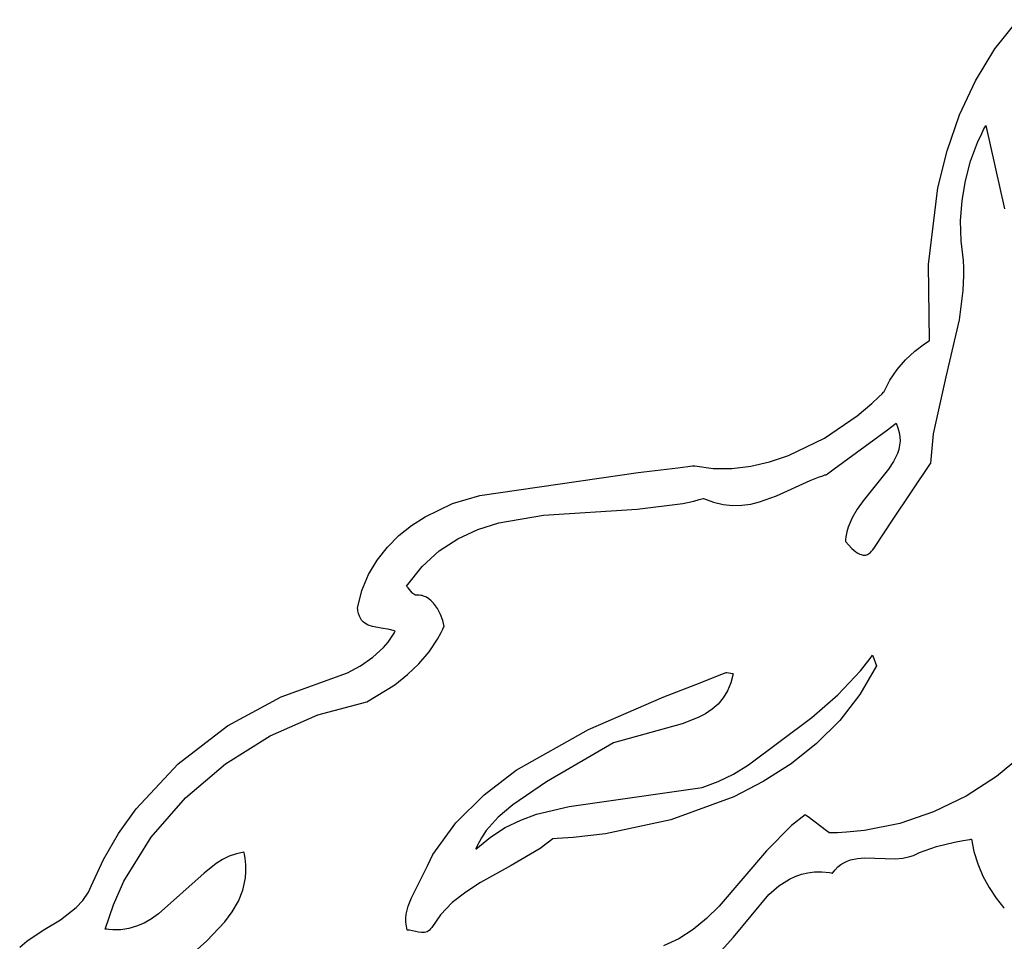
# Model space of a CAD drawing. Extents: x -74.1 to 10.8, y -36.7 to 44.6.
# Tile 34 of 199: x -65.4 to -64.4, y -11 to -10.1. Entities that reach past the tile are written whole.
import ezdxf

# ---------------------------------------------------------------- set-up
doc = ezdxf.new("R2010")
doc.units = 0

msp = doc.modelspace()

# ---------------------------------------------------------------- linework, layer by layer
at = {"layer": 'Layer 1', "color": 7, "linetype": 'CONTINUOUS'}
for p, q in [((-64.425942, -10.145498), (-64.402827, -10.116495)), ((-64.445257, -10.177111), (-64.425942, -10.145498)), ((-64.460973, -10.210893), (-64.445257, -10.177111)), ((-64.473288, -10.246405), (-64.460973, -10.210893)), ((-64.439027, -10.229134), (-64.4368, -10.224741)), ((-64.4368, -10.224741), (-64.435646, -10.222569)), ((-64.435646, -10.222569), (-64.435059, -10.22149)), ((-64.435059, -10.22149), (-64.434985, -10.221355)), ((-64.434985, -10.221355), (-64.434948, -10.221288)), ((-64.434948, -10.221288), (-64.434933, -10.221366)), ((-64.434933, -10.221366), (-64.416282, -10.303731)), ((-64.450085, -10.25673), (-64.443154, -10.238114)), ((-64.443154, -10.238114), (-64.439027, -10.229134)), ((-64.482404, -10.283205), (-64.473288, -10.246405)), ((-64.455217, -10.276023), (-64.450085, -10.25673)), ((-64.45851, -10.295751), (-64.455217, -10.276023)), ((-64.491835, -10.35891), (-64.482404, -10.283205)), ((-64.459927, -10.315669), (-64.45851, -10.295751)), ((-64.459425, -10.335537), (-64.459927, -10.315669)), ((-64.456968, -10.355112), (-64.459425, -10.335537)), ((-64.456616, -10.36242), (-64.456968, -10.355112)), ((-64.490867, -10.434484), (-64.491835, -10.35891)), ((-64.456584, -10.369948), (-64.456616, -10.36242)), ((-64.457265, -10.384796), (-64.456584, -10.369948)), ((-64.461074, -10.413808), (-64.457265, -10.384796)), ((-64.474225, -10.47023), (-64.461074, -10.413808)), ((-64.505382, -10.444825), (-64.495553, -10.437448)), ((-64.495553, -10.437448), (-64.493018, -10.435815)), ((-64.493018, -10.435815), (-64.491742, -10.435032)), ((-64.491742, -10.435032), (-64.491102, -10.434648)), ((-64.491102, -10.434648), (-64.490942, -10.434554)), ((-64.490942, -10.434554), (-64.490867, -10.434484)), ((-64.514542, -10.453423), (-64.505382, -10.444825)), ((-64.522798, -10.463073), (-64.514542, -10.453423)), ((-64.529917, -10.473607), (-64.522798, -10.463073)), ((-64.486647, -10.526666), (-64.474225, -10.47023)), ((-64.535663, -10.484855), (-64.529917, -10.473607)), ((-64.54782, -10.496652), (-64.541041, -10.490278)), ((-64.541041, -10.490278), (-64.537789, -10.48705)), ((-64.537789, -10.48705), (-64.536199, -10.485427)), ((-64.536199, -10.485427), (-64.535805, -10.48502)), ((-64.535805, -10.48502), (-64.535663, -10.484855)), ((-64.562398, -10.50897), (-64.54782, -10.496652)), ((-64.594932, -10.531095), (-64.562398, -10.50897)), ((-64.532493, -10.522671), (-64.525096, -10.517219)), ((-64.525096, -10.517219), (-64.523934, -10.516363)), ((-64.523926, -10.516363), (-64.521993, -10.52091)), ((-64.521993, -10.52091), (-64.520712, -10.525343)), ((-64.58516, -10.561483), (-64.532493, -10.522671)), ((-64.520712, -10.525343), (-64.52004, -10.529672)), ((-64.52004, -10.529672), (-64.519933, -10.533907)), ((-64.489544, -10.555696), (-64.486647, -10.526666)), ((-64.630644, -10.548362), (-64.594932, -10.531095)), ((-64.520348, -10.538059), (-64.521241, -10.542137)), ((-64.519933, -10.533907), (-64.520348, -10.538059)), ((-64.649196, -10.554608), (-64.630644, -10.548362)), ((-64.522569, -10.546152), (-64.526356, -10.554034)), ((-64.521241, -10.542137), (-64.522569, -10.546152)), ((-64.740327, -10.560469), (-64.730467, -10.559238)), ((-64.730467, -10.559238), (-64.725534, -10.558605)), ((-64.725534, -10.558605), (-64.724301, -10.558445)), ((-64.724301, -10.558445), (-64.723684, -10.558365)), ((-64.723684, -10.558365), (-64.723394, -10.558391)), ((-64.723394, -10.558391), (-64.705243, -10.561079)), ((-64.686693, -10.561193), (-64.667945, -10.558961)), ((-64.667945, -10.558961), (-64.649196, -10.554608)), ((-64.526356, -10.554034), (-64.531362, -10.561785)), ((-64.527482, -10.612457), (-64.489731, -10.556021)), ((-64.489731, -10.556021), (-64.489585, -10.555803)), ((-64.489585, -10.555803), (-64.489553, -10.555754)), ((-64.489546, -10.555744), (-64.489544, -10.555696)), ((-64.936591, -10.587745), (-64.779695, -10.565092)), ((-64.779695, -10.565092), (-64.740327, -10.560469)), ((-64.705243, -10.561079), (-64.686693, -10.561193)), ((-64.609187, -10.573049), (-64.600779, -10.569725)), ((-64.600779, -10.569725), (-64.596535, -10.568245)), ((-64.596535, -10.568245), (-64.5944, -10.56756)), ((-64.5944, -10.56756), (-64.593329, -10.567232)), ((-64.593329, -10.567232), (-64.592793, -10.567072)), ((-64.592793, -10.567072), (-64.592726, -10.567052)), ((-64.592695, -10.567036), (-64.592566, -10.566941)), ((-64.592566, -10.566941), (-64.591937, -10.566477)), ((-64.591937, -10.566477), (-64.58516, -10.561483)), ((-64.531362, -10.561785), (-64.556622, -10.593118)), ((-64.64242, -10.58806), (-64.609187, -10.573049)), ((-64.963467, -10.595705), (-64.936591, -10.587745)), ((-64.65932, -10.594202), (-64.64242, -10.58806)), ((-64.990818, -10.608889), (-64.963467, -10.595705)), ((-64.780642, -10.601561), (-64.735377, -10.59572)), ((-64.735377, -10.59572), (-64.724443, -10.59332)), ((-64.724443, -10.59332), (-64.71905, -10.591939)), ((-64.71905, -10.591939), (-64.716374, -10.591199)), ((-64.716374, -10.591199), (-64.715041, -10.590817)), ((-64.715041, -10.590817), (-64.714874, -10.590769)), ((-64.714874, -10.590769), (-64.714791, -10.590745)), ((-64.714791, -10.590745), (-64.714751, -10.590762)), ((-64.714751, -10.590762), (-64.704802, -10.59461)), ((-64.704802, -10.59461), (-64.695186, -10.59692)), ((-64.695186, -10.59692), (-64.685868, -10.597863)), ((-64.685868, -10.597863), (-64.676809, -10.597611)), ((-64.676809, -10.597611), (-64.667972, -10.596333)), ((-64.667972, -10.596333), (-64.65932, -10.594202)), ((-64.556622, -10.593118), (-64.562509, -10.601441)), ((-65.004075, -10.617532), (-64.990818, -10.608889)), ((-64.917523, -10.615038), (-64.873314, -10.607452)), ((-64.873314, -10.607452), (-64.780642, -10.601561)), ((-64.562509, -10.601441), (-64.56753, -10.610124)), ((-65.016628, -10.627569), (-65.004075, -10.617532)), ((-64.938397, -10.62164), (-64.917523, -10.615038)), ((-64.56753, -10.610124), (-64.571338, -10.619247)), ((-64.545422, -10.639276), (-64.527482, -10.612457)), ((-65.028154, -10.63902), (-65.016628, -10.627569)), ((-64.958183, -10.630744), (-64.938397, -10.62164)), ((-64.572678, -10.623999), (-64.573585, -10.628893)), ((-64.571338, -10.619247), (-64.572678, -10.623999)), ((-64.976682, -10.642819), (-64.958183, -10.630744)), ((-64.573989, -10.633298), (-64.573992, -10.633378)), ((-64.573991, -10.633433), (-64.567648, -10.640251)), ((-64.573955, -10.632661), (-64.573989, -10.633298)), ((-64.573862, -10.631395), (-64.573955, -10.632661)), ((-64.573585, -10.628893), (-64.573862, -10.631395)), ((-65.038334, -10.651905), (-65.028154, -10.63902)), ((-64.993694, -10.658337), (-64.976682, -10.642819)), ((-64.567648, -10.640251), (-64.563784, -10.64358)), ((-64.563784, -10.64358), (-64.561743, -10.644952)), ((-64.561743, -10.644952), (-64.559655, -10.646027)), ((-64.559655, -10.646027), (-64.558599, -10.646429)), ((-64.558599, -10.646429), (-64.557538, -10.646727)), ((-64.557538, -10.646727), (-64.556473, -10.646911)), ((-64.556473, -10.646911), (-64.555409, -10.646973)), ((-64.555409, -10.646973), (-64.554346, -10.646902)), ((-64.554346, -10.646902), (-64.553288, -10.646689)), ((-64.553288, -10.646689), (-64.552236, -10.646323)), ((-64.552236, -10.646323), (-64.551192, -10.645796)), ((-64.551192, -10.645796), (-64.55016, -10.645097)), ((-64.55016, -10.645097), (-64.549142, -10.644217)), ((-64.549142, -10.644217), (-64.548138, -10.643146)), ((-64.548138, -10.643146), (-64.547252, -10.642012)), ((-64.547243, -10.641999), (-64.547204, -10.641941)), ((-64.547204, -10.641941), (-64.547047, -10.641705)), ((-64.547047, -10.641705), (-64.545422, -10.639276)), ((-65.046848, -10.666243), (-65.038334, -10.651905)), ((-65.053374, -10.682055), (-65.046848, -10.666243)), ((-65.009019, -10.677769), (-64.993694, -10.658337)), ((-65.057594, -10.699361), (-65.053374, -10.682055)), ((-65.00904, -10.677805), (-65.009019, -10.677769)), ((-65.008924, -10.677915), (-65.009022, -10.677822)), ((-65.008731, -10.678104), (-65.008924, -10.677915)), ((-65.008353, -10.678494), (-65.008731, -10.678104)), ((-65.007631, -10.679316), (-65.008353, -10.678494)), ((-65.004939, -10.68281), (-65.007631, -10.679316)), ((-65.003535, -10.684404), (-65.004939, -10.68281)), ((-65.002775, -10.685093), (-65.003535, -10.684404)), ((-65.001959, -10.685685), (-65.002775, -10.685093)), ((-65.001075, -10.686159), (-65.001959, -10.685685)), ((-65.00011, -10.686495), (-65.001075, -10.686159)), ((-64.999051, -10.686675), (-65.00011, -10.686495)), ((-64.997887, -10.686678), (-64.999051, -10.686675)), ((-64.996471, -10.686683), (-64.997887, -10.686678)), ((-64.994998, -10.686826), (-64.996471, -10.686683)), ((-64.993562, -10.687102), (-64.994998, -10.686826)), ((-64.992163, -10.687506), (-64.993562, -10.687102)), ((-64.98948, -10.688665), (-64.992163, -10.687506)), ((-64.986955, -10.69025), (-64.98948, -10.688665)), ((-64.984596, -10.692207), (-64.986955, -10.69025)), ((-64.982409, -10.694481), (-64.984596, -10.692207)), ((-64.978579, -10.699767), (-64.982409, -10.694481)), ((-65.057599, -10.699508), (-65.057594, -10.699361)), ((-65.057584, -10.699714), (-65.057599, -10.699508)), ((-65.057512, -10.700524), (-65.057584, -10.699714)), ((-65.057318, -10.702071), (-65.057512, -10.700524)), ((-65.056736, -10.704886), (-65.057318, -10.702071)), ((-65.055913, -10.707353), (-65.056736, -10.704886)), ((-64.975518, -10.705676), (-64.978579, -10.699767)), ((-64.97328, -10.711776), (-64.975518, -10.705676)), ((-65.054868, -10.709496), (-65.055913, -10.707353)), ((-65.053622, -10.711342), (-65.054868, -10.709496)), ((-65.052194, -10.712917), (-65.053622, -10.711342)), ((-65.050603, -10.714246), (-65.052194, -10.712917)), ((-65.048869, -10.715355), (-65.050603, -10.714246)), ((-65.047012, -10.716271), (-65.048869, -10.715355)), ((-65.043006, -10.717626), (-65.047012, -10.716271)), ((-64.97192, -10.717635), (-64.97328, -10.711776)), ((-65.034377, -10.719152), (-65.043006, -10.717626)), ((-65.025972, -10.720483), (-65.034377, -10.719152)), ((-65.022245, -10.721594), (-65.025972, -10.720483)), ((-65.023325, -10.727182), (-65.021483, -10.724097)), ((-65.020569, -10.722352), (-65.022245, -10.721594)), ((-65.021483, -10.724097), (-65.020619, -10.722512)), ((-65.020619, -10.722512), (-65.020566, -10.722412)), ((-65.020566, -10.722412), (-65.020569, -10.722352)), ((-64.97834, -10.730228), (-64.974752, -10.723685)), ((-64.974752, -10.723685), (-64.973133, -10.720347)), ((-64.973133, -10.720347), (-64.972368, -10.718663)), ((-64.972368, -10.718663), (-64.971997, -10.717816)), ((-64.971997, -10.717816), (-64.971951, -10.71771)), ((-64.971951, -10.71771), (-64.971928, -10.717657)), ((-65.032083, -10.738453), (-65.027441, -10.733025)), ((-65.027441, -10.733025), (-65.023325, -10.727182)), ((-64.98682, -10.742757), (-64.97834, -10.730228)), ((-65.042695, -10.74815), (-65.032083, -10.738453)), ((-64.996864, -10.75449), (-64.98682, -10.742757)), ((-65.054674, -10.756458), (-65.042695, -10.74815)), ((-65.008263, -10.765361), (-64.996864, -10.75449)), ((-64.559203, -10.761501), (-64.549621, -10.749287)), ((-64.549621, -10.749287), (-64.547411, -10.7462)), ((-64.547411, -10.7462), (-64.547377, -10.746151)), ((-64.54736, -10.746148), (-64.547337, -10.746208)), ((-64.547337, -10.746208), (-64.54709, -10.74687)), ((-64.54709, -10.74687), (-64.543448, -10.756626)), ((-65.13331, -10.787246), (-65.067532, -10.763558)), ((-65.067532, -10.763558), (-65.054674, -10.756458)), ((-64.700813, -10.76665), (-64.692452, -10.763346)), ((-64.692452, -10.763346), (-64.692323, -10.763295)), ((-64.692246, -10.763292), (-64.691814, -10.763362)), ((-64.691814, -10.763362), (-64.687731, -10.764028)), ((-64.687731, -10.764028), (-64.685923, -10.764323)), ((-64.68544, -10.764406), (-64.687608, -10.77353)), ((-64.685923, -10.764323), (-64.685489, -10.764394)), ((-64.685489, -10.764394), (-64.685449, -10.7644)), ((-64.581538, -10.78524), (-64.559203, -10.761501)), ((-64.543448, -10.756626), (-64.559939, -10.785072)), ((-65.020807, -10.775305), (-65.008263, -10.765361)), ((-64.754097, -10.787451), (-64.718045, -10.773371)), ((-64.718045, -10.773371), (-64.700813, -10.76665)), ((-64.687608, -10.77353), (-64.690868, -10.781515)), ((-65.048489, -10.792149), (-65.020807, -10.775305)), ((-64.690868, -10.781515), (-64.695122, -10.788463)), ((-65.186747, -10.816005), (-65.13331, -10.787246)), ((-65.097019, -10.805316), (-65.048489, -10.792149)), ((-64.828904, -10.819651), (-64.754097, -10.787451)), ((-64.695122, -10.788463), (-64.700271, -10.794474)), ((-64.607276, -10.807952), (-64.581538, -10.78524)), ((-64.559939, -10.785072), (-64.579793, -10.810678)), ((-64.712864, -10.804085), (-64.720111, -10.807887)), ((-64.706218, -10.799648), (-64.712864, -10.804085)), ((-64.700271, -10.794474), (-64.706218, -10.799648)), ((-65.144462, -10.826086), (-65.097019, -10.805316)), ((-64.720111, -10.807887), (-64.736015, -10.813986)), ((-64.67019, -10.85459), (-64.607276, -10.807952)), ((-64.579793, -10.810678), (-64.602613, -10.833525)), ((-65.235482, -10.853613), (-65.186747, -10.816005)), ((-64.900377, -10.860057), (-64.828904, -10.819651)), ((-64.736015, -10.813986), (-64.804025, -10.833052)), ((-65.188676, -10.853672), (-65.144462, -10.826086)), ((-64.804025, -10.833052), (-64.870361, -10.87166)), ((-64.602613, -10.833525), (-64.627998, -10.853694)), ((-64.396084, -10.842818), (-64.424296, -10.866178)), ((-65.27721, -10.898323), (-65.235482, -10.853613)), ((-65.228395, -10.887335), (-65.188676, -10.853672)), ((-64.932259, -10.884397), (-64.900377, -10.860057)), ((-64.684993, -10.863943), (-64.67019, -10.85459)), ((-64.627998, -10.853694), (-64.655548, -10.871267)), ((-64.870361, -10.87166), (-64.903815, -10.894198)), ((-64.715948, -10.877051), (-64.700268, -10.871336)), ((-64.700268, -10.871336), (-64.684993, -10.863943)), ((-64.655548, -10.871267), (-64.684865, -10.886324)), ((-64.424296, -10.866178), (-64.454565, -10.885755)), ((-64.847906, -10.896033), (-64.715948, -10.877051)), ((-65.262353, -10.926337), (-65.228395, -10.887335)), ((-64.960185, -10.912059), (-64.932259, -10.884397)), ((-64.684865, -10.886324), (-64.747202, -10.909219)), ((-64.454565, -10.885755), (-64.486636, -10.901342)), ((-65.294727, -10.922796), (-65.27721, -10.898323)), ((-64.903815, -10.894198), (-64.918195, -10.906589)), ((-64.880239, -10.903656), (-64.847906, -10.896033)), ((-64.486636, -10.901342), (-64.520249, -10.912731)), ((-64.918195, -10.906589), (-64.930073, -10.919897)), ((-64.911233, -10.916925), (-64.895937, -10.909444)), ((-64.895937, -10.909444), (-64.880239, -10.903656)), ((-64.747202, -10.909219), (-64.811813, -10.923029)), ((-64.61399, -10.904146), (-64.627511, -10.91481)), ((-64.613608, -10.904401), (-64.613967, -10.90413)), ((-64.611114, -10.906283), (-64.613608, -10.904401)), ((-64.592881, -10.920038), (-64.611114, -10.906283)), ((-64.983113, -10.943466), (-64.960185, -10.912059)), ((-64.930073, -10.919897), (-64.934853, -10.926935)), ((-64.92606, -10.92638), (-64.911233, -10.916925)), ((-64.627511, -10.91481), (-64.652308, -10.940005)), ((-64.590468, -10.921859), (-64.592881, -10.920038)), ((-64.555147, -10.919717), (-64.572997, -10.921494)), ((-64.520249, -10.912731), (-64.555147, -10.919717)), ((-65.309628, -10.948389), (-65.294727, -10.922796)), ((-65.289288, -10.969939), (-65.262353, -10.926337)), ((-64.94035, -10.938089), (-64.92606, -10.92638)), ((-64.934853, -10.926935), (-64.938744, -10.934249)), ((-64.864145, -10.928031), (-64.876653, -10.9375)), ((-64.864086, -10.928022), (-64.864127, -10.928023)), ((-64.864025, -10.928019), (-64.864086, -10.928022)), ((-64.863779, -10.928008), (-64.864025, -10.928019)), ((-64.859842, -10.927815), (-64.863779, -10.928008)), ((-64.843973, -10.92673), (-64.859842, -10.927815)), ((-64.811813, -10.923029), (-64.843973, -10.92673)), ((-64.590229, -10.922039), (-64.590468, -10.921859)), ((-64.590173, -10.922081), (-64.590229, -10.922039)), ((-64.590078, -10.922091), (-64.590149, -10.922091)), ((-64.589936, -10.92209), (-64.590078, -10.922091)), ((-64.588801, -10.922083), (-64.589936, -10.92209)), ((-64.586534, -10.922055), (-64.588801, -10.922083)), ((-64.582008, -10.921942), (-64.586534, -10.922055)), ((-64.572997, -10.921494), (-64.582008, -10.921942)), ((-64.940329, -10.938015), (-64.940352, -10.938075)), ((-64.938744, -10.934249), (-64.940329, -10.938015)), ((-64.876653, -10.9375), (-64.905454, -10.954455)), ((-64.652308, -10.940005), (-64.699205, -10.994739)), ((-65.321626, -10.974885), (-65.309628, -10.948389)), ((-65.191538, -10.948404), (-65.197911, -10.952362)), ((-65.184846, -10.945166), (-65.191538, -10.948404)), ((-65.177786, -10.942779), (-65.184846, -10.945166)), ((-65.170308, -10.941378), (-65.177786, -10.942779)), ((-65.170254, -10.941488), (-65.170278, -10.941375)), ((-65.170206, -10.941713), (-65.170254, -10.941488)), ((-65.169848, -10.943504), (-65.170206, -10.941713)), ((-65.169255, -10.947031), (-65.169848, -10.943504)), ((-65.168545, -10.953877), (-65.169255, -10.947031)), ((-64.988317, -10.954699), (-64.983113, -10.943466)), ((-65.197911, -10.952362), (-65.209902, -10.961905)), ((-65.168443, -10.960457), (-65.168545, -10.953877)), ((-65.004374, -10.986622), (-64.988317, -10.954699)), ((-64.905454, -10.954455), (-64.935862, -10.97134)), ((-65.299725, -10.993234), (-65.289288, -10.969939)), ((-65.209902, -10.961905), (-65.25497, -11.002312)), ((-65.169927, -10.972885), (-65.168915, -10.966788)), ((-65.168915, -10.966788), (-65.168443, -10.960457)), ((-65.324363, -10.980854), (-65.321626, -10.974885)), ((-65.175869, -10.989925), (-65.171446, -10.978763)), ((-65.171446, -10.978763), (-65.169927, -10.972885)), ((-64.935862, -10.97134), (-64.950379, -10.980721)), ((-65.336561, -10.996166), (-65.329885, -10.989041)), ((-65.329885, -10.989041), (-65.324363, -10.980854)), ((-65.007433, -10.994559), (-65.004374, -10.986622)), ((-64.950379, -10.980721), (-64.963748, -10.991242)), ((-65.352279, -11.008132), (-65.336561, -10.996166)), ((-65.307932, -11.017401), (-65.299725, -10.993234)), ((-65.181917, -11.0004), (-65.175869, -10.989925)), ((-65.009367, -11.002502), (-65.007433, -10.994559)), ((-64.963748, -10.991242), (-64.975453, -11.00329)), ((-64.699205, -10.994739), (-64.711676, -11.00701)), ((-65.369326, -11.018559), (-65.352279, -11.008132)), ((-65.262028, -11.007356), (-65.269282, -11.011475)), ((-65.25497, -11.002312), (-65.262028, -11.007356)), ((-65.189318, -11.010312), (-65.181917, -11.0004)), ((-65.009802, -11.010466), (-65.009795, -11.006481)), ((-65.009795, -11.006481), (-65.009367, -11.002502)), ((-64.975453, -11.00329), (-64.984191, -11.015835)), ((-64.711676, -11.00701), (-64.724894, -11.017921)), ((-65.385511, -11.029254), (-65.369326, -11.018559)), ((-65.307841, -11.017429), (-65.307906, -11.017419)), ((-65.307326, -11.01751), (-65.307841, -11.017429)), ((-65.306297, -11.01766), (-65.307326, -11.01751)), ((-65.304248, -11.017911), (-65.306297, -11.01766)), ((-65.300182, -11.018213), (-65.304248, -11.017911)), ((-65.292183, -11.018037), (-65.300182, -11.018213)), ((-65.284364, -11.01684), (-65.292183, -11.018037)), ((-65.276729, -11.014644), (-65.284364, -11.01684)), ((-65.269282, -11.011475), (-65.276729, -11.014644)), ((-65.207111, -11.028947), (-65.189318, -11.010312)), ((-65.009342, -11.014459), (-65.009802, -11.010466)), ((-65.008367, -11.018461), (-65.009342, -11.014459)), ((-65.007633, -11.018484), (-65.008351, -11.018469)), ((-65.006178, -11.018605), (-65.007633, -11.018484)), ((-65.003209, -11.019116), (-65.006178, -11.018605)), ((-64.986371, -11.018531), (-64.987563, -11.019454)), ((-64.985245, -11.017334), (-64.986371, -11.018531)), ((-64.984191, -11.015835), (-64.985245, -11.017334)), ((-64.724894, -11.017921), (-64.739084, -11.027075)), ((-64.997212, -11.02047), (-65.003209, -11.019116)), ((-64.994283, -11.020886), (-64.997212, -11.02047)), ((-64.992858, -11.020935), (-64.994283, -11.020886)), ((-64.991467, -11.020843), (-64.992858, -11.020935)), ((-64.990117, -11.020584), (-64.991467, -11.020843)), ((-64.988813, -11.02013), (-64.990117, -11.020584)), ((-64.987563, -11.019454), (-64.988813, -11.02013)), ((-64.739084, -11.027075), (-64.75447, -11.034074)), ((-65.392596, -11.035267), (-65.385511, -11.029254)), ((-65.247126, -11.064954), (-65.207111, -11.028947))]:
    msp.add_line(p, q, dxfattribs=at)
at = {"layer": 'Layer 1', "color": 8, "linetype": 'CONTINUOUS'}
for p, q in [((-64.466074, -10.931353), (-64.457289, -10.929649)), ((-64.457289, -10.929649), (-64.45295, -10.928889)), ((-64.45295, -10.928889), (-64.4508, -10.928529)), ((-64.4508, -10.928529), (-64.44973, -10.928353)), ((-64.44973, -10.928353), (-64.449197, -10.928267)), ((-64.449197, -10.928267), (-64.449063, -10.928245)), ((-64.449033, -10.928246), (-64.446707, -10.940442)), ((-64.500753, -10.941609), (-64.483711, -10.935685)), ((-64.483711, -10.935685), (-64.466074, -10.931353)), ((-64.446707, -10.940442), (-64.442888, -10.952774)), ((-64.575565, -10.951651), (-64.57239, -10.950115)), ((-64.57239, -10.950115), (-64.569095, -10.948927)), ((-64.569095, -10.948927), (-64.562194, -10.947436)), ((-64.562194, -10.947436), (-64.554963, -10.946869)), ((-64.554963, -10.946869), (-64.524685, -10.947673)), ((-64.524685, -10.947673), (-64.517269, -10.947099)), ((-64.517269, -10.947099), (-64.510111, -10.945599)), ((-64.510111, -10.945599), (-64.506659, -10.944405)), ((-64.506659, -10.944405), (-64.503308, -10.942864)), ((-64.503308, -10.942864), (-64.500753, -10.941609)), ((-64.586825, -10.962029), (-64.584251, -10.958722)), ((-64.584251, -10.958722), (-64.581508, -10.955915)), ((-64.581508, -10.955915), (-64.578609, -10.953571)), ((-64.578609, -10.953571), (-64.575565, -10.951651)), ((-64.442888, -10.952774), (-64.437811, -10.96487)), ((-64.64023, -10.974712), (-64.629514, -10.967887)), ((-64.629514, -10.967887), (-64.623766, -10.965225)), ((-64.623766, -10.965225), (-64.617722, -10.963133)), ((-64.617722, -10.963133), (-64.611354, -10.961663)), ((-64.611354, -10.961663), (-64.604637, -10.960868)), ((-64.604637, -10.960868), (-64.597542, -10.960798)), ((-64.597542, -10.960798), (-64.590044, -10.961505)), ((-64.590044, -10.961505), (-64.588103, -10.96181)), ((-64.588103, -10.96181), (-64.587123, -10.961982)), ((-64.587123, -10.961982), (-64.586876, -10.962027)), ((-64.437811, -10.96487), (-64.431713, -10.976356)), ((-64.650083, -10.983193), (-64.64023, -10.974712)), ((-64.431713, -10.976356), (-64.424829, -10.986859)), ((-64.685184, -11.025365), (-64.650083, -10.983193)), ((-64.424829, -10.986859), (-64.417397, -10.996008)), ((-64.417397, -10.996008), (-64.416919, -10.996526)), ((-64.416919, -10.996526), (-64.41668, -10.996782)), ((-64.41668, -10.996782), (-64.41662, -10.996846)), ((-64.70316, -11.045577), (-64.685184, -11.025365))]:
    msp.add_line(p, q, dxfattribs=at)

doc.saveas('drawing.dxf')
